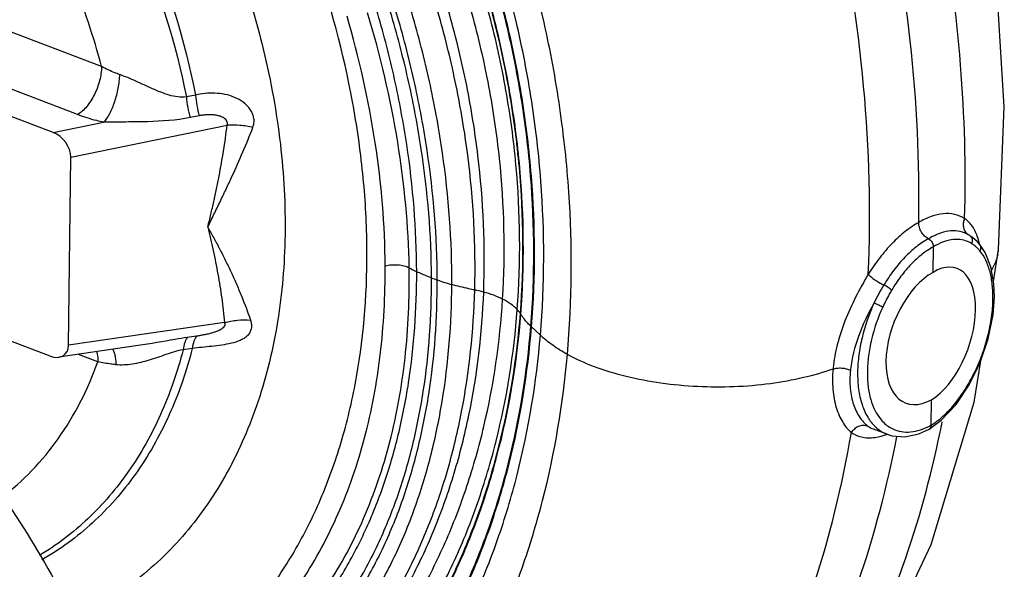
# Model space of a CAD drawing. Header units: inches. Extents: x 0 to 34, y 0 to 22.
# Tile 110 of 175: x 23.525 to 25.101, y 14.755 to 15.634. Entities that reach past the tile are written whole.
import ezdxf

# ---------------------------------------------------------------- set-up
doc = ezdxf.new("R2010")
doc.units = ezdxf.units.IN
doc.header["$LTSCALE"] = 1.87
doc.header["$MEASUREMENT"] = 0
doc.layers.get('0').update_dxf_attribs({"linetype": 'CONTINUOUS'})

msp = doc.modelspace()

# ---------------------------------------------------------------- linework, layer by layer
at = {"color": 7, "linetype": 'Continuous'}
for p, q in [((23.656345, 15.559182), (23.475207, 15.628276)), ((23.618123, 15.482262), (23.474061, 15.537213)), ((23.806754, 15.513483), (23.792113, 15.510624)), ((23.578792, 15.453645), (23.504645, 15.481928)), ((23.812631, 15.480394), (23.79801, 15.477492)), ((23.578792, 15.453645), (23.659543, 15.470053)), ((23.607302, 15.414391), (23.857315, 15.465194)), ((23.603517, 15.113417), (23.607302, 15.414391)), ((25.040802, 15.291707), (25.040797, 15.29171)), ((25.042311, 15.290959), (25.040805, 15.291705)), ((25.046312, 15.288697), (25.042311, 15.290959)), ((25.046319, 15.288692), (25.046312, 15.288697)), ((25.050052, 15.286172), (25.046319, 15.288692)), ((25.058333, 15.278899), (25.050052, 15.286172)), ((24.987168, 15.229996), (24.987682, 15.270822)), ((25.054236, 15.272424), (25.049377, 15.275879)), ((25.062027, 15.274745), (25.058333, 15.278899)), ((25.070706, 15.261741), (25.062029, 15.274743)), ((25.083843, 15.215629), (25.09193, 15.266465)), ((25.09193, 15.266465), (25.091929, 15.266457)), ((25.083237, 15.161882), (25.085345, 15.190654)), ((23.853349, 15.149857), (23.603517, 15.113417)), ((24.35874, 15.129391), (24.343495, 15.143823)), ((23.574296, 15.096184), (23.500149, 15.124467)), ((23.715032, 15.11283), (23.588009, 15.094303)), ((23.714977, 15.112822), (23.714922, 15.112814)), ((23.808198, 15.127926), (23.793586, 15.125773)), ((23.650406, 15.087013), (23.619321, 15.09887)), ((23.801659, 15.10845), (23.787028, 15.106322)), ((24.984094, 14.985596), (24.984606, 15.026276)), ((24.891535, 14.979504), (24.891766, 14.979415)), ((24.913765, 14.971023), (24.891835, 14.979388)), ((24.913551, 14.971106), (24.921251, 14.968695)), ((24.981027, 14.979291), (24.980828, 14.979176))]:
    msp.add_line(p, q, dxfattribs=at)
for points in [[(25.091929, 15.266457), (25.101251, 15.494865), (25.086515, 15.730727), (25.049101, 15.96236)], [(25.085345, 15.190645), (25.084557, 15.211597), (25.079738, 15.238829), (25.070706, 15.261741)], [(24.981027, 14.979291), (25.000233, 14.993542), (25.024086, 15.018882), (25.045229, 15.050219), (25.062662, 15.085784), (25.075547, 15.12367), (25.083237, 15.161882)], [(24.614665, 14.270023), (24.635401, 14.286965), (24.771712, 14.424508), (24.889574, 14.59472), (24.984389, 14.794762), (25.053109, 15.022416), (25.063652, 15.088696)], [(24.921251, 14.968695), (24.942059, 14.966998), (24.964207, 14.971695), (24.980832, 14.979178)]]:
    msp.add_lwpolyline(points, dxfattribs=at)
for centre, radius, start, end in [((25.052631, 15.304207), 0.016676, 226.528106, 237.53373), ((25.025229, 15.236932), 0.045825, 58.200614, 68.077448), ((25.020948, 15.231274), 0.052928, 46.454915, 51.028915), ((25.021986, 15.273146), 0.070262, 348.187517, 354.537111), ((24.27967, 15.484972), 0.280393, 242.160186, 244.910133), ((24.315139, 15.569322), 0.37194, 249.434808, 250.92979), ((24.328551, 15.609345), 0.414149, 250.985302, 254.372189), ((25.216243, 15.022966), 0.360089, 148.730741, 153.991947), ((24.21334, 14.99491), 0.210811, 74.965491, 78.972412), ((24.875922, 15.190144), 0.207177, 359.279722, 0.135116), ((24.292634, 15.141605), 0.040923, 31.817563, 33.428729), ((25.041149, 15.056225), 0.21491, 174.430791, 174.888554), ((25.029617, 15.056136), 0.175595, 173.824462, 174.323253), ((23.26089, 15.335543), 1.774805, 348.254914, 348.810651), ((24.905559, 15.015483), 0.038615, 234.066418, 248.703391), ((24.932458, 15.079453), 0.107123, 295.784793, 298.818003)]:
    msp.add_arc(centre, radius, start, end, dxfattribs=at)
for centre, major_axis, ratio, start_param, end_param in [((23.577918, 15.425096), (0.022987, -0.026082), 0.70192119, 0.66024849, 2.21359257), ((24.985859, 15.128119), (0.039242, 0.108363), 0.52762402, -2.55815387, 0.58262067), ((24.985917, 15.128153), (0.043001, 0.106927), 0.56402156, 0.60251737, 3.74329192), ((23.574145, 15.125125), (0.023069, -0.026796), 0.67860831, 5.38506347, 6.93840754)]:
    msp.add_ellipse(centre, major_axis=major_axis, ratio=ratio, start_param=start_param, end_param=end_param, dxfattribs=at)
for points, knots in [([(23.792463, 14.58967), (23.815822, 14.6068), (23.860464, 14.644959), (23.919243, 14.711869), (23.969708, 14.78809), (24.011306, 14.872771), (24.043668, 14.965017), (24.074626, 15.099154), (24.08479, 15.242261), (24.075986, 15.389358), (24.053706, 15.543625), (24.012113, 15.6979), (23.953249, 15.848588), (23.882493, 15.997228), (23.774886, 16.172522), (23.644426, 16.329698), (23.528986, 16.44042), (23.410687, 16.537293), (23.284512, 16.617219), (23.153286, 16.67625), (23.056151, 16.708675), (22.959721, 16.729608), (22.864977, 16.738807), (22.772908, 16.736128), (22.684492, 16.72156), (22.60069, 16.695223), (22.522433, 16.657365), (22.450609, 16.60842), (22.407881, 16.569076), (22.387915, 16.54793)], [0, 0, 0, 0, 0.02582607, 0.05214275, 0.07916368, 0.10708759, 0.136049, 0.16612693, 0.22962596, 0.26303633, 0.29741002, 0.36845217, 0.40484521, 0.44155778, 0.51511192, 0.58759072, 0.62298805, 0.65758944, 0.72382307, 0.75533928, 0.78571105, 0.81495354, 0.84313373, 0.87037232, 0.89684459, 0.92277442, 0.94842265, 0.97407068, 1, 1, 1, 1]), ([(23.16851, 16.519478), (23.256837, 16.482624), (23.361813, 16.418341), (23.474405, 16.32416), (23.549948, 16.252982), (23.637934, 16.154376), (23.730886, 16.02399), (23.809763, 15.883774), (23.872719, 15.737005), (23.91828, 15.587102), (23.945368, 15.437544), (23.953318, 15.291794), (23.941874, 15.153205), (23.911205, 15.025011), (23.869475, 14.928053), (23.827132, 14.859281), (23.791594, 14.81276), (23.752094, 14.770955), (23.708863, 14.734121), (23.66217, 14.702498), (23.628963, 14.685034), (23.611951, 14.677256)], [0, 0, 0, 0, 0.12632771, 0.15978124, 0.19381369, 0.26323091, 0.33383258, 0.4047708, 0.47517767, 0.54421676, 0.61113501, 0.675317, 0.73634248, 0.79404625, 0.84857538, 0.8748232, 0.90049504, 0.92570821, 0.95059706, 0.9753094, 1, 1, 1, 1]), ([(24.964254, 15.309704), (24.966021, 15.406721), (24.956423, 15.605741), (24.913031, 15.853544), (24.858301, 16.053254), (24.788937, 16.255256), (24.7219, 16.402535), (24.670718, 16.497792)], [0, 0, 0, 0, 0.2354524, 0.48198465, 0.60880855, 0.73760497, 1, 1, 1, 1]), ([(24.883548, 15.226995), (24.887931, 15.327002), (24.882455, 15.532684), (24.832608, 15.843459), (24.738233, 16.156126), (24.646078, 16.357617), (24.592502, 16.455853)], [0, 0, 0, 0, 0.23511872, 0.48156098, 0.7371808, 1, 1, 1, 1]), ([(23.22481, 16.353356), (23.297221, 16.311824), (23.399712, 16.233652), (23.518354, 16.10874), (23.600131, 16.002534), (23.671396, 15.887664), (23.749736, 15.727646), (23.790031, 15.59968), (23.806754, 15.513483)], [0, 0, 0, 0, 0.23842804, 0.36379802, 0.49161194, 0.62054406, 0.74921058, 1, 1, 1, 1]), ([(23.215952, 16.341694), (23.287579, 16.300534), (23.388963, 16.223136), (23.506356, 16.099521), (23.587287, 15.994446), (23.657842, 15.880813), (23.73546, 15.722507), (23.775453, 15.595911), (23.792113, 15.510624)], [0, 0, 0, 0, 0.23844484, 0.36380453, 0.49160288, 0.62052032, 0.74917938, 1, 1, 1, 1]), ([(25.037724, 15.316182), (25.040098, 15.398174), (25.035398, 15.566251), (25.001057, 15.820995), (24.937818, 16.079797), (24.876666, 16.24974), (24.841229, 16.333958)], [0, 0, 0, 0, 0.23573463, 0.48210198, 0.73741311, 1, 1, 1, 1]), ([(24.401966, 15.098701), (24.409663, 15.184951), (24.410427, 15.317422), (24.391408, 15.494541), (24.357422, 15.678451), (24.286461, 15.909251), (24.201369, 16.084859), (24.151514, 16.170185)], [0, 0, 0, 0, 0.23260832, 0.35395403, 0.47823564, 0.7345334, 1, 1, 1, 1]), ([(24.35874, 15.129391), (24.365668, 15.211231), (24.365696, 15.336804), (24.346363, 15.504407), (24.312602, 15.67789), (24.242958, 15.895078), (24.159987, 16.059637), (24.111513, 16.139366)], [0, 0, 0, 0, 0.23332691, 0.35475973, 0.47899052, 0.73492256, 1, 1, 1, 1]), ([(24.343495, 15.143823), (24.349979, 15.223824), (24.349465, 15.346507), (24.329579, 15.510061), (24.2954, 15.67906), (24.225494, 15.890306), (24.142615, 16.049855), (24.094287, 16.126996)], [0, 0, 0, 0, 0.23363638, 0.35509006, 0.47927805, 0.73502609, 1, 1, 1, 1]), ([(24.344595, 15.142782), (24.351117, 15.222915), (24.35065, 15.345805), (24.330811, 15.509652), (24.296667, 15.678974), (24.22678, 15.89065), (24.143886, 16.050559), (24.095542, 16.127886)], [0, 0, 0, 0, 0.23361269, 0.35506377, 0.47925378, 0.73501442, 1, 1, 1, 1]), ([(24.321772, 15.170459), (24.327641, 15.247391), (24.326273, 15.365276), (24.305164, 15.522017), (24.278806, 15.641914), (24.241805, 15.761596), (24.193959, 15.880053), (24.135211, 15.996256), (24.089147, 16.070828), (24.064343, 16.107382)], [0, 0, 0, 0, 0.23393241, 0.3552467, 0.47918416, 0.60566127, 0.73463107, 0.86606357, 1, 1, 1, 1]), ([(24.326787, 15.164149), (24.332802, 15.241769), (24.331645, 15.360729), (24.310858, 15.519006), (24.284765, 15.640177), (24.248045, 15.761235), (24.184144, 15.922477), (24.1205, 16.038127), (24.071638, 16.111599)], [0, 0, 0, 0, 0.23390638, 0.3552763, 0.47929486, 0.60585841, 0.73489629, 1, 1, 1, 1]), ([(24.327407, 15.16318), (24.333434, 15.240902), (24.332298, 15.36002), (24.311557, 15.518523), (24.285509, 15.639884), (24.248845, 15.761145), (24.185041, 15.922672), (24.121489, 16.038561), (24.072691, 16.112206)], [0, 0, 0, 0, 0.23389955, 0.35527745, 0.47930745, 0.60588173, 0.73492471, 1, 1, 1, 1]), ([(24.298241, 15.187247), (24.302954, 15.262029), (24.300146, 15.376447), (24.277823, 15.528324), (24.241681, 15.684362), (24.170341, 15.87828), (24.087528, 16.023214), (24.039618, 16.092802)], [0, 0, 0, 0, 0.23458823, 0.35614667, 0.48025356, 0.7354955, 1, 1, 1, 1]), ([(24.268025, 15.198505), (24.270892, 15.271325), (24.265847, 15.3825), (24.242049, 15.529928), (24.20556, 15.681268), (24.136482, 15.868985), (24.058267, 16.01016), (24.013354, 16.078149)], [0, 0, 0, 0, 0.23516951, 0.35712841, 0.48160576, 0.73705331, 1, 1, 1, 1]), ([(23.656345, 15.559182), (23.643993, 15.606435), (23.612457, 15.700192), (23.547369, 15.833953), (23.465923, 15.958634), (23.401565, 16.034051), (23.367286, 16.069082)], [0, 0, 0, 0, 0.24743767, 0.49941708, 0.7516937, 1, 1, 1, 1]), ([(24.216984, 15.210506), (24.21739, 15.280756), (24.209366, 15.38777), (24.183706, 15.52967), (24.146877, 15.675641), (24.081042, 15.856771), (24.009514, 15.994639), (23.968996, 16.061596)], [0, 0, 0, 0, 0.23499807, 0.35725165, 0.48214655, 0.73820514, 1, 1, 1, 1]), ([(24.253664, 15.201828), (24.255676, 15.273853), (24.249598, 15.383719), (24.225154, 15.529395), (24.188557, 15.678993), (24.120632, 15.864512), (24.044727, 16.004598), (24.001319, 16.072234)], [0, 0, 0, 0, 0.23524098, 0.35734404, 0.48198762, 0.73761351, 1, 1, 1, 1]), ([(24.160772, 15.231036), (24.160633, 15.298998), (24.152089, 15.402448), (24.126444, 15.539547), (24.090187, 15.680491), (24.026279, 15.855259), (23.957654, 15.988537), (23.918961, 16.053354)], [0, 0, 0, 0, 0.23526369, 0.35763435, 0.48262032, 0.73868334, 1, 1, 1, 1]), ([(24.184487, 15.221084), (24.184245, 15.290027), (24.175441, 15.394993), (24.149302, 15.534142), (24.112396, 15.677362), (24.047427, 15.855095), (23.977747, 15.990718), (23.938464, 16.056726)], [0, 0, 0, 0, 0.2348636, 0.3571455, 0.48211188, 0.7383278, 1, 1, 1, 1]), ([(24.193617, 15.217794), (24.193471, 15.287061), (24.184781, 15.392529), (24.158708, 15.53236), (24.121804, 15.676285), (24.056685, 15.854906), (23.986697, 15.99118), (23.947207, 16.05749)], [0, 0, 0, 0, 0.23486949, 0.35714658, 0.48210438, 0.73830504, 1, 1, 1, 1]), ([(24.110296, 15.239855), (24.109958, 15.305845), (24.098494, 15.441136), (24.068712, 15.573472), (24.049328, 15.639936)], [0, 0, 0, 0, 0.4880146, 1, 1, 1, 1]), ([(24.148726, 15.237033), (24.147692, 15.304311), (24.134429, 15.442411), (24.102668, 15.577311), (24.08221, 15.645177)], [0, 0, 0, 0, 0.48698413, 1, 1, 1, 1]), ([(23.656345, 15.559182), (23.656251, 15.551666), (23.653919, 15.536203), (23.645833, 15.51449), (23.635656, 15.498258), (23.625942, 15.487958), (23.620752, 15.483913), (23.618123, 15.482262)], [0, 0, 0, 0, 0.25405108, 0.52272033, 0.77893104, 0.89505551, 1, 1, 1, 1]), ([(23.685122, 15.546469), (23.682577, 15.547357), (23.672739, 15.551007), (23.663186, 15.555438), (23.656345, 15.559182)], [0, 0, 0, 0, 0.25683737, 1, 1, 1, 1]), ([(23.685122, 15.546469), (23.684837, 15.539134), (23.683035, 15.524308), (23.67845, 15.506377), (23.673392, 15.492856), (23.669203, 15.483919), (23.664681, 15.476309), (23.661289, 15.471918), (23.659543, 15.470053)], [0, 0, 0, 0, 0.2689936, 0.54517375, 0.6761329, 0.79758089, 0.90638844, 1, 1, 1, 1]), ([(23.792113, 15.510624), (23.787555, 15.509964), (23.778135, 15.510106), (23.764415, 15.513273), (23.751002, 15.518072), (23.733318, 15.525585), (23.715893, 15.533782), (23.698366, 15.541466), (23.689541, 15.544926), (23.685122, 15.546469)], [0, 0, 0, 0, 0.12131135, 0.24458696, 0.36963516, 0.49603797, 0.75051208, 0.87672794, 1, 1, 1, 1]), ([(23.792113, 15.510624), (23.792606, 15.505056), (23.794118, 15.493915), (23.796546, 15.482937), (23.79801, 15.477492)], [0, 0, 0, 0, 0.49783295, 1, 1, 1, 1]), ([(23.898687, 15.461919), (23.899547, 15.464143), (23.900702, 15.468918), (23.900466, 15.476398), (23.898286, 15.483799), (23.893151, 15.493036), (23.883515, 15.502582), (23.86937, 15.510407), (23.853919, 15.515068), (23.837994, 15.516981), (23.822147, 15.5165), (23.811788, 15.514725), (23.806754, 15.513483)], [0, 0, 0, 0, 0.05697105, 0.11578166, 0.17678984, 0.23950772, 0.36664944, 0.4945205, 0.62241477, 0.74985969, 0.87612167, 1, 1, 1, 1]), ([(23.806754, 15.513483), (23.807244, 15.507924), (23.808751, 15.496797), (23.811172, 15.485833), (23.812631, 15.480394)], [0, 0, 0, 0, 0.49772086, 1, 1, 1, 1]), ([(23.659543, 15.470053), (23.655893, 15.470853), (23.64188, 15.474174), (23.628087, 15.478461), (23.618123, 15.482262)], [0, 0, 0, 0, 0.25946214, 1, 1, 1, 1]), ([(23.79801, 15.477492), (23.775658, 15.47305), (23.741055, 15.470903), (23.694839, 15.470462), (23.671359, 15.470331), (23.659543, 15.470053)], [0, 0, 0, 0, 0.49262149, 0.74451009, 1, 1, 1, 1]), ([(23.857315, 15.465194), (23.857685, 15.466233), (23.858053, 15.468472), (23.857128, 15.471733), (23.855157, 15.474463), (23.851693, 15.477376), (23.846478, 15.479812), (23.839807, 15.481419), (23.832972, 15.482113), (23.826123, 15.482113), (23.819327, 15.481549), (23.814847, 15.480834), (23.812631, 15.480394)], [0, 0, 0, 0, 0.06098857, 0.12139449, 0.18257843, 0.24463923, 0.37010852, 0.4965663, 0.62309352, 0.74928992, 0.87498421, 1, 1, 1, 1]), ([(23.826454, 15.302485), (23.828077, 15.309265), (23.83137, 15.3228), (23.836064, 15.343136), (23.840462, 15.363486), (23.845915, 15.390577), (23.85191, 15.424424), (23.855712, 15.451615), (23.857315, 15.465194)], [0, 0, 0, 0, 0.12620497, 0.25218513, 0.37782402, 0.503103, 0.75245603, 1, 1, 1, 1]), ([(23.826456, 15.302483), (23.829684, 15.309297), (23.836288, 15.322798), (23.846113, 15.342988), (23.855715, 15.363078), (23.86811, 15.389563), (23.882805, 15.422332), (23.89364, 15.448762), (23.898687, 15.461919)], [0, 0, 0, 0, 0.12919202, 0.25751286, 0.38472274, 0.51071638, 0.75855304, 1, 1, 1, 1]), ([(23.898687, 15.461919), (23.891846, 15.463502), (23.878079, 15.465595), (23.864145, 15.465722), (23.857315, 15.465194)], [0, 0, 0, 0, 0.50619184, 1, 1, 1, 1]), ([(25.037724, 15.316182), (25.032794, 15.319195), (25.021607, 15.323688), (25.002942, 15.324581), (24.98325, 15.319849), (24.970597, 15.313552), (24.964254, 15.309704)], [0, 0, 0, 0, 0.22378561, 0.45674554, 0.71264803, 1, 1, 1, 1]), ([(23.826454, 15.302485), (23.827863, 15.296233), (23.83091, 15.283772), (23.835085, 15.264968), (23.838997, 15.246066), (23.843803, 15.220681), (23.848986, 15.188649), (23.85209, 15.162834), (23.853349, 15.149857)], [0, 0, 0, 0, 0.12396057, 0.24810599, 0.37253946, 0.4972829, 0.74781538, 1, 1, 1, 1]), ([(23.826456, 15.302483), (23.829469, 15.29668), (23.835946, 15.285212), (23.845261, 15.267647), (23.854392, 15.249692), (23.863255, 15.231321), (23.871801, 15.212532), (23.88275, 15.186779), (23.890217, 15.167026), (23.89481, 15.15365)], [0, 0, 0, 0, 0.11962609, 0.24087061, 0.36371305, 0.48809786, 0.61397126, 0.74128276, 1, 1, 1, 1]), ([(24.964254, 15.309704), (24.956707, 15.305538), (24.941696, 15.295346), (24.920833, 15.276274), (24.901078, 15.253254), (24.889214, 15.236071), (24.883548, 15.226995)], [0, 0, 0, 0, 0.22165468, 0.46412837, 0.72489956, 1, 1, 1, 1]), ([(24.979846, 15.283723), (24.977581, 15.284847), (24.973298, 15.288052), (24.968302, 15.294386), (24.965022, 15.301804), (24.964208, 15.307137), (24.964254, 15.309704)], [0, 0, 0, 0, 0.23957263, 0.49761246, 0.75684252, 1, 1, 1, 1]), ([(25.037724, 15.316182), (25.036789, 15.314099), (25.03548, 15.309738), (25.035387, 15.303059), (25.037219, 15.296902), (25.039696, 15.293491), (25.041158, 15.292105)], [0, 0, 0, 0, 0.26537636, 0.52176252, 0.76586911, 1, 1, 1, 1]), ([(25.058845, 15.285345), (25.056828, 15.291583), (25.052819, 15.300525), (25.044861, 15.310434), (25.040201, 15.314433), (25.037724, 15.316182)], [0, 0, 0, 0, 0.5181211, 0.76039681, 1, 1, 1, 1]), ([(25.040795, 15.29171), (25.036482, 15.293767), (25.026948, 15.29663), (25.011516, 15.296505), (24.995402, 15.292159), (24.985039, 15.286893), (24.979848, 15.283722)], [0, 0, 0, 0, 0.22406494, 0.45842726, 0.71475001, 1, 1, 1, 1]), ([(25.049377, 15.275879), (25.049881, 15.277052), (25.050531, 15.279509), (25.050346, 15.28322), (25.048941, 15.286493), (25.047257, 15.288105), (25.046318, 15.288691)], [0, 0, 0, 0, 0.26829825, 0.5252753, 0.76744223, 1, 1, 1, 1]), ([(24.979846, 15.283723), (24.973128, 15.280038), (24.959774, 15.270979), (24.941262, 15.253972), (24.923806, 15.233395), (24.913402, 15.218007), (24.908461, 15.209874)], [0, 0, 0, 0, 0.22155474, 0.46403574, 0.72486092, 1, 1, 1, 1]), ([(24.987682, 15.270822), (24.981384, 15.267377), (24.968864, 15.25891), (24.951522, 15.242978), (24.935201, 15.223675), (24.925512, 15.20922), (24.920927, 15.201575)], [0, 0, 0, 0, 0.221553, 0.46402183, 0.72484752, 1, 1, 1, 1]), ([(24.979853, 15.283724), (24.980982, 15.283164), (24.983685, 15.281177), (24.98671, 15.276767), (24.987731, 15.272791), (24.987741, 15.270851)], [0, 0, 0, 0, 0.24067552, 0.62956618, 1, 1, 1, 1]), ([(25.042338, 15.279444), (25.038363, 15.28104), (25.029692, 15.283129), (25.01588, 15.282536), (25.001538, 15.278398), (24.992305, 15.273653), (24.987682, 15.270823)], [0, 0, 0, 0, 0.2242967, 0.45959386, 0.71618074, 1, 1, 1, 1]), ([(25.061417, 15.27574), (25.061236, 15.276569), (25.060494, 15.279801), (25.059603, 15.282998), (25.058845, 15.285345)], [0, 0, 0, 0, 0.25610912, 1, 1, 1, 1]), ([(25.062331, 15.264341), (25.062814, 15.265203), (25.063555, 15.267012), (25.063926, 15.269841), (25.06345, 15.272529), (25.062573, 15.274083), (25.062027, 15.274741)], [0, 0, 0, 0, 0.26928261, 0.52561413, 0.76703207, 1, 1, 1, 1]), ([(25.062331, 15.264341), (25.061941, 15.264813), (25.060383, 15.266652), (25.058715, 15.2684), (25.057412, 15.269638)], [0, 0, 0, 0, 0.25405916, 1, 1, 1, 1]), ([(25.083099, 15.190632), (25.083081, 15.198134), (25.082262, 15.212515), (25.077407, 15.237945), (25.069685, 15.255408), (25.062331, 15.264341)], [0, 0, 0, 0, 0.28950424, 0.55347452, 1, 1, 1, 1]), ([(25.09076, 15.258763), (25.089863, 15.254467), (25.087218, 15.245861), (25.083152, 15.23784), (25.080795, 15.233934)], [0, 0, 0, 0, 0.49030929, 1, 1, 1, 1]), ([(23.976965, 14.736841), (23.999434, 14.770774), (24.039215, 14.844645), (24.081017, 14.966607), (24.105712, 15.099899), (24.110538, 15.192463), (24.110296, 15.239855)], [0, 0, 0, 0, 0.23146122, 0.47440823, 0.73046508, 1, 1, 1, 1]), ([(24.148726, 15.237033), (24.146154, 15.238361), (24.140226, 15.240407), (24.130604, 15.241861), (24.120386, 15.241783), (24.11357, 15.240695), (24.110296, 15.239855)], [0, 0, 0, 0, 0.22142126, 0.47480012, 0.74147716, 1, 1, 1, 1]), ([(23.951487, 14.630185), (23.968753, 14.647823), (24.001433, 14.685644), (24.043907, 14.748419), (24.080045, 14.817183), (24.109643, 14.891438), (24.132653, 14.970626), (24.154858, 15.083707), (24.160894, 15.171672), (24.160772, 15.231036)], [0, 0, 0, 0, 0.11356408, 0.22931513, 0.34801619, 0.4702756, 0.59649244, 0.72686457, 1, 1, 1, 1]), ([(24.017233, 14.728247), (24.039864, 14.762486), (24.079887, 14.837048), (24.121542, 14.960324), (24.145501, 15.09527), (24.149464, 15.188999), (24.148726, 15.237033)], [0, 0, 0, 0, 0.23103456, 0.47352969, 0.72957981, 1, 1, 1, 1]), ([(24.184487, 15.221084), (24.18243, 15.221856), (24.174431, 15.224943), (24.166547, 15.228331), (24.160772, 15.231036)], [0, 0, 0, 0, 0.25623546, 1, 1, 1, 1]), ([(24.883548, 15.226995), (24.876392, 15.215), (24.862815, 15.190628), (24.845732, 15.153015), (24.833217, 15.115135), (24.828469, 15.08955), (24.827253, 15.077082)], [0, 0, 0, 0, 0.25974587, 0.51834276, 0.76703756, 1, 1, 1, 1]), ([(24.883548, 15.226995), (24.884883, 15.225441), (24.888336, 15.222282), (24.894328, 15.217806), (24.901183, 15.21351), (24.906043, 15.21097), (24.908461, 15.209874)], [0, 0, 0, 0, 0.20226629, 0.4595649, 0.7379702, 1, 1, 1, 1]), ([(23.969963, 14.608792), (23.987751, 14.626708), (24.021397, 14.66515), (24.065085, 14.729062), (24.102182, 14.799103), (24.132507, 14.874763), (24.156028, 14.955477), (24.178655, 15.070799), (24.184699, 15.160528), (24.184487, 15.221084)], [0, 0, 0, 0, 0.11384949, 0.22969885, 0.34837659, 0.47054591, 0.59664959, 0.72692132, 1, 1, 1, 1]), ([(23.97558, 14.600384), (23.993613, 14.618415), (24.02773, 14.657121), (24.072049, 14.72152), (24.109699, 14.792126), (24.140504, 14.868418), (24.164428, 14.949825), (24.187497, 15.066154), (24.193745, 15.15669), (24.193617, 15.217794)], [0, 0, 0, 0, 0.11392924, 0.2298232, 0.3485192, 0.47068648, 0.59677195, 0.72701264, 1, 1, 1, 1]), ([(23.986595, 14.579004), (24.005337, 14.597359), (24.040841, 14.636801), (24.087115, 14.702543), (24.126591, 14.774706), (24.159077, 14.852743), (24.184519, 14.936061), (24.209377, 15.055119), (24.216622, 15.147886), (24.216984, 15.210506)], [0, 0, 0, 0, 0.11414003, 0.23022367, 0.34906523, 0.47131138, 0.59739099, 0.72752923, 1, 1, 1, 1]), ([(24.253664, 15.201828), (24.250522, 15.202445), (24.238214, 15.204978), (24.226001, 15.207981), (24.216984, 15.210506)], [0, 0, 0, 0, 0.2548476, 1, 1, 1, 1]), ([(24.920927, 15.201575), (24.920248, 15.202343), (24.91851, 15.203894), (24.915508, 15.206077), (24.912085, 15.208144), (24.909664, 15.209356), (24.908461, 15.209874)], [0, 0, 0, 0, 0.20423257, 0.46158698, 0.73911628, 1, 1, 1, 1]), ([(23.995573, 14.54705), (24.015608, 14.565968), (24.053719, 14.606674), (24.103885, 14.674642), (24.147233, 14.749384), (24.183495, 14.830308), (24.212527, 14.916777), (24.241839, 15.040223), (24.251845, 15.136688), (24.253664, 15.201828)], [0, 0, 0, 0, 0.11455559, 0.23115905, 0.35048211, 0.47304937, 0.59919711, 0.72908843, 1, 1, 1, 1]), ([(23.99671, 14.53492), (24.017295, 14.554058), (24.056535, 14.595246), (24.108446, 14.664049), (24.153589, 14.739756), (24.19165, 14.821762), (24.222437, 14.909417), (24.253974, 15.034497), (24.265421, 15.132384), (24.268025, 15.198505)], [0, 0, 0, 0, 0.11474549, 0.23160507, 0.35117134, 0.47390325, 0.60008858, 0.72985895, 1, 1, 1, 1]), ([(24.298241, 15.187247), (24.293631, 15.189572), (24.283712, 15.193814), (24.273431, 15.19705), (24.268025, 15.198505)], [0, 0, 0, 0, 0.47973969, 1, 1, 1, 1]), ([(24.920927, 15.201575), (24.919616, 15.199389), (24.914454, 15.190484), (24.909803, 15.181285), (24.90658, 15.174244)], [0, 0, 0, 0, 0.24764015, 1, 1, 1, 1]), ([(23.99711, 14.50358), (24.018986, 14.523129), (24.060863, 14.565264), (24.116795, 14.635802), (24.166022, 14.713603), (24.208138, 14.798034), (24.242845, 14.888419), (24.279321, 15.017422), (24.293924, 15.118739), (24.298241, 15.187247)], [0, 0, 0, 0, 0.1149783, 0.23220407, 0.3521372, 0.4751272, 0.60138263, 0.73098458, 1, 1, 1, 1]), ([(24.321772, 15.170459), (24.318688, 15.173757), (24.311221, 15.180021), (24.302845, 15.184925), (24.298241, 15.187247)], [0, 0, 0, 0, 0.46681792, 1, 1, 1, 1]), ([(24.892619, 15.180864), (24.883133, 15.163739), (24.866706, 15.129764), (24.856982, 15.092962), (24.855041, 15.075026)], [0, 0, 0, 0, 0.52041732, 1, 1, 1, 1]), ([(24.892619, 15.180864), (24.884501, 15.163082), (24.874918, 15.135459), (24.867959, 15.098083), (24.866562, 15.079657), (24.866449, 15.070674)], [0, 0, 0, 0, 0.51475062, 0.76344618, 1, 1, 1, 1]), ([(24.90658, 15.174244), (24.905689, 15.174765), (24.903593, 15.175875), (24.898965, 15.178142), (24.895199, 15.179821), (24.892619, 15.180864)], [0, 0, 0, 0, 0.20038867, 0.45999427, 1, 1, 1, 1]), ([(24.984094, 14.985596), (24.990861, 14.989719), (25.004249, 15.000028), (25.022403, 15.019346), (25.039187, 15.042736), (25.053975, 15.06932), (25.066219, 15.098109), (25.075459, 15.128024), (25.081353, 15.157938), (25.082961, 15.177853), (25.083083, 15.187539)], [0, 0, 0, 0, 0.10213887, 0.21634019, 0.34067185, 0.47227883, 0.60770049, 0.74322269, 0.87513103, 1, 1, 1, 1]), ([(24.001129, 14.468259), (24.023954, 14.488132), (24.067726, 14.531049), (24.12642, 14.603091), (24.178349, 14.682752), (24.223075, 14.769382), (24.260256, 14.86229), (24.299838, 14.995127), (24.316372, 15.099679), (24.321772, 15.170459)], [0, 0, 0, 0, 0.11478439, 0.23190306, 0.35179582, 0.47479402, 0.60109303, 0.73076547, 1, 1, 1, 1]), ([(24.003411, 14.456554), (24.026418, 14.476513), (24.070536, 14.519646), (24.129678, 14.592118), (24.181998, 14.672311), (24.227066, 14.759574), (24.26455, 14.853216), (24.304506, 14.987219), (24.321251, 15.092709), (24.326787, 15.164149)], [0, 0, 0, 0, 0.11461775, 0.23158128, 0.35135504, 0.4742896, 0.60059407, 0.7303497, 1, 1, 1, 1]), ([(24.003808, 14.45482), (24.026834, 14.474792), (24.070989, 14.517956), (24.130173, 14.590489), (24.182525, 14.670757), (24.227618, 14.75811), (24.265123, 14.851856), (24.305104, 14.986025), (24.32186, 15.091647), (24.327407, 15.16318)], [0, 0, 0, 0, 0.11458793, 0.23152305, 0.35127468, 0.4741972, 0.60050242, 0.73027322, 1, 1, 1, 1]), ([(24.326787, 15.164149), (24.326429, 15.164691), (24.324896, 15.1669), (24.323165, 15.168969), (24.321772, 15.170459)], [0, 0, 0, 0, 0.2414618, 1, 1, 1, 1]), ([(24.343495, 15.143823), (24.341883, 15.14535), (24.335941, 15.151289), (24.330666, 15.157927), (24.327407, 15.16318)], [0, 0, 0, 0, 0.26425679, 1, 1, 1, 1]), ([(24.90658, 15.174244), (24.898977, 15.157629), (24.89, 15.131814), (24.883483, 15.096879), (24.882174, 15.079655), (24.882069, 15.071259)], [0, 0, 0, 0, 0.51475615, 0.76344497, 1, 1, 1, 1]), ([(23.89481, 15.15365), (23.89559, 15.151402), (23.896621, 15.146815), (23.896281, 15.139907), (23.893941, 15.133604), (23.889845, 15.128346), (23.884502, 15.124172), (23.87603, 15.119778), (23.863962, 15.116192), (23.848659, 15.113518), (23.832868, 15.111626), (23.817154, 15.110037), (23.806761, 15.108987), (23.801659, 15.10845)], [0, 0, 0, 0, 0.060196, 0.11750229, 0.17261472, 0.22749996, 0.28392681, 0.34285654, 0.46800573, 0.60039438, 0.73574469, 0.87022512, 1, 1, 1, 1]), ([(23.853349, 15.149857), (23.853694, 15.148933), (23.854005, 15.146865), (23.852961, 15.143868), (23.850922, 15.141324), (23.847368, 15.138467), (23.842114, 15.13583), (23.835431, 15.133514), (23.828583, 15.131704), (23.82173, 15.130222), (23.814939, 15.128971), (23.810432, 15.128255), (23.808198, 15.127926)], [0, 0, 0, 0, 0.05424768, 0.11023479, 0.16948546, 0.23149762, 0.35977178, 0.49018861, 0.62029361, 0.74901373, 0.87578771, 1, 1, 1, 1]), ([(23.853349, 15.149857), (23.86008, 15.151684), (23.873875, 15.154096), (23.88788, 15.154231), (23.89481, 15.15365)], [0, 0, 0, 0, 0.50069985, 1, 1, 1, 1]), ([(24.011956, 14.419041), (24.035504, 14.439287), (24.080651, 14.48313), (24.141118, 14.556984), (24.194593, 14.638881), (24.240677, 14.728163), (24.279063, 14.824135), (24.320148, 14.961837), (24.337535, 15.070294), (24.343495, 15.143823)], [0, 0, 0, 0, 0.11406966, 0.23053477, 0.34993337, 0.47267297, 0.59900276, 0.72902867, 1, 1, 1, 1]), ([(24.012425, 14.417045), (24.036007, 14.437308), (24.081223, 14.481192), (24.141785, 14.555124), (24.195347, 14.637116), (24.241514, 14.72651), (24.279976, 14.822612), (24.321156, 14.960515), (24.338601, 15.069137), (24.344595, 15.142782)], [0, 0, 0, 0, 0.11404616, 0.23049179, 0.34987682, 0.4726102, 0.59894206, 0.7289789, 1, 1, 1, 1]), ([(24.019458, 14.391439), (24.043463, 14.411916), (24.089497, 14.456319), (24.15116, 14.531248), (24.205725, 14.614464), (24.252809, 14.705299), (24.292106, 14.803057), (24.334329, 14.943552), (24.352381, 15.054274), (24.35874, 15.129391)], [0, 0, 0, 0, 0.11372688, 0.22989994, 0.34909046, 0.47173082, 0.59808715, 0.72827552, 1, 1, 1, 1]), ([(24.401966, 15.098701), (24.39387, 15.103143), (24.378775, 15.112468), (24.364892, 15.123567), (24.35874, 15.129391)], [0, 0, 0, 0, 0.52154241, 1, 1, 1, 1]), ([(23.793586, 15.125773), (23.787153, 15.124826), (23.760928, 15.120638), (23.734822, 15.115718), (23.714977, 15.112822)], [0, 0, 0, 0, 0.24482872, 1, 1, 1, 1]), ([(23.793586, 15.125773), (23.792749, 15.124717), (23.791215, 15.12217), (23.788655, 15.11574), (23.787566, 15.110241), (23.787028, 15.106322)], [0, 0, 0, 0, 0.19516844, 0.42709665, 1, 1, 1, 1]), ([(23.808198, 15.127926), (23.807363, 15.126864), (23.805833, 15.12431), (23.803281, 15.117872), (23.802195, 15.11237), (23.801659, 15.10845)], [0, 0, 0, 0, 0.19536446, 0.42737948, 1, 1, 1, 1]), ([(23.787028, 15.106322), (23.777828, 15.070867), (23.754503, 15.003001), (23.711219, 14.92551), (23.669483, 14.871563), (23.63518, 14.835505), (23.597745, 14.803646), (23.570783, 14.785299), (23.556907, 14.776915)], [0, 0, 0, 0, 0.26683734, 0.52001827, 0.64254276, 0.76296913, 0.88189932, 1, 1, 1, 1]), ([(23.801659, 15.10845), (23.792187, 15.07168), (23.768001, 15.001359), (23.722701, 14.921323), (23.678915, 14.86594), (23.642899, 14.82911), (23.603571, 14.796793), (23.57526, 14.778363), (23.560695, 14.769995)], [0, 0, 0, 0, 0.26710295, 0.52018606, 0.64261009, 0.76294493, 0.88183653, 1, 1, 1, 1]), ([(23.648661, 15.103209), (23.648976, 15.101971), (23.650102, 15.096646), (23.650459, 15.091174), (23.650406, 15.087013)], [0, 0, 0, 0, 0.2348155, 1, 1, 1, 1]), ([(23.673828, 15.107543), (23.674743, 15.106102), (23.676334, 15.102686), (23.677952, 15.096806), (23.678976, 15.089872), (23.679242, 15.084906), (23.679283, 15.082286)], [0, 0, 0, 0, 0.19613252, 0.42932117, 0.6988766, 1, 1, 1, 1]), ([(23.787028, 15.106322), (23.777605, 15.10458), (23.759384, 15.098683), (23.732838, 15.089244), (23.706223, 15.082413), (23.688043, 15.081266), (23.679283, 15.082286)], [0, 0, 0, 0, 0.25890456, 0.51508585, 0.7617483, 1, 1, 1, 1]), ([(24.047186, 14.330901), (24.072177, 14.35196), (24.120109, 14.397741), (24.184296, 14.475233), (24.241127, 14.561519), (24.290238, 14.65591), (24.331338, 14.757696), (24.375733, 14.904399), (24.394953, 15.020109), (24.401966, 15.098701)], [0, 0, 0, 0, 0.11310964, 0.22875308, 0.34756472, 0.47002339, 0.59642586, 0.72690721, 1, 1, 1, 1]), ([(24.827094, 15.075372), (24.811683, 15.069884), (24.778581, 15.060349), (24.706431, 15.047487), (24.629457, 15.044559), (24.552245, 15.051783), (24.496859, 15.062256), (24.446593, 15.077484), (24.415856, 15.09108), (24.401966, 15.098701)], [0, 0, 0, 0, 0.11257982, 0.23645333, 0.50378024, 0.63921623, 0.76964036, 0.89097182, 1, 1, 1, 1]), ([(23.32826, 15.082789), (23.367329, 15.041782), (23.441666, 14.95493), (23.539697, 14.813609), (23.623474, 14.66273), (23.669016, 14.557029), (23.688912, 14.503375)], [0, 0, 0, 0, 0.24739475, 0.49828887, 0.75004912, 1, 1, 1, 1]), ([(23.496711, 14.870441), (23.513888, 14.88338), (23.546561, 14.912395), (23.588803, 14.963635), (23.624141, 15.022236), (23.64246, 15.064848), (23.650406, 15.087013)], [0, 0, 0, 0, 0.23971083, 0.48470418, 0.73753414, 1, 1, 1, 1]), ([(23.679283, 15.082286), (23.676746, 15.082582), (23.667069, 15.08382), (23.657445, 15.085491), (23.650406, 15.087013)], [0, 0, 0, 0, 0.2618848, 1, 1, 1, 1]), ([(24.827094, 15.075372), (24.82612, 15.064481), (24.82585, 15.043641), (24.830268, 15.018674), (24.83656, 15.001401), (24.843746, 14.987425), (24.850981, 14.978423), (24.856536, 14.97389)], [0, 0, 0, 0, 0.30012007, 0.56888612, 0.69059628, 0.803229, 1, 1, 1, 1]), ([(24.827094, 15.075372), (24.829209, 15.076102), (24.833851, 15.077047), (24.841056, 15.077177), (24.848244, 15.076068), (24.852808, 15.074508), (24.854883, 15.073505)], [0, 0, 0, 0, 0.23611932, 0.49519868, 0.75682658, 1, 1, 1, 1]), ([(24.854883, 15.073505), (24.853912, 15.063734), (24.853627, 15.045057), (24.858692, 15.019232), (24.8683, 14.99852), (24.877773, 14.987929), (24.882898, 14.984216)], [0, 0, 0, 0, 0.30284975, 0.57203459, 0.80481204, 1, 1, 1, 1]), ([(24.866449, 15.070674), (24.866334, 15.061508), (24.867239, 15.04398), (24.872476, 15.019491), (24.881422, 14.998757), (24.890174, 14.987424), (24.895036, 14.982861)], [0, 0, 0, 0, 0.29025316, 0.55353667, 0.78888576, 1, 1, 1, 1]), ([(24.882069, 15.071259), (24.881971, 15.063448), (24.882676, 15.048416), (24.887752, 15.021663), (24.896225, 15.003318), (24.904211, 14.994008)], [0, 0, 0, 0, 0.28674484, 0.54973405, 1, 1, 1, 1]), ([(24.904211, 14.994008), (24.906424, 14.991428), (24.911178, 14.986695), (24.9167, 14.982872), (24.919556, 14.981271)], [0, 0, 0, 0, 0.50928128, 1, 1, 1, 1]), ([(24.419887, 14.15562), (24.448036, 14.177838), (24.50229, 14.226136), (24.57597, 14.30806), (24.642416, 14.399419), (24.722272, 14.53501), (24.802047, 14.725878), (24.841848, 14.888944), (24.856536, 14.97389)], [0, 0, 0, 0, 0.11355155, 0.22940981, 0.34826497, 0.47064342, 0.72702689, 1, 1, 1, 1]), ([(24.613733, 14.2707), (24.637689, 14.290524), (24.683925, 14.333187), (24.769126, 14.429545), (24.841652, 14.540464), (24.90129, 14.662116), (24.954412, 14.795812), (24.983465, 14.901779), (24.998536, 14.974268)], [0, 0, 0, 0, 0.11423812, 0.23060607, 0.47192161, 0.59800698, 0.72799877, 1, 1, 1, 1]), ([(24.856536, 14.97389), (24.857937, 14.976161), (24.861444, 14.980244), (24.868203, 14.984376), (24.875705, 14.985941), (24.880675, 14.985095), (24.882898, 14.984216)], [0, 0, 0, 0, 0.26221219, 0.51910711, 0.76512093, 1, 1, 1, 1]), ([(24.856536, 14.97389), (24.859264, 14.971977), (24.865221, 14.968712), (24.875211, 14.965863), (24.886095, 14.965075), (24.893542, 14.965866), (24.897349, 14.966548)], [0, 0, 0, 0, 0.23498011, 0.47449261, 0.72722755, 1, 1, 1, 1]), ([(24.895036, 14.982861), (24.897747, 14.980317), (24.903566, 14.975752), (24.910172, 14.97241), (24.913558, 14.971104)], [0, 0, 0, 0, 0.50607833, 1, 1, 1, 1]), ([(24.897349, 14.966548), (24.898649, 14.966781), (24.904048, 14.967885), (24.909338, 14.969494), (24.913274, 14.970931)], [0, 0, 0, 0, 0.23958273, 1, 1, 1, 1]), ([(24.919556, 14.981271), (24.923704, 14.978947), (24.932826, 14.975391), (24.947808, 14.974011), (24.963596, 14.97653), (24.973896, 14.980504), (24.979056, 14.982995)], [0, 0, 0, 0, 0.23076708, 0.46788131, 0.72194081, 1, 1, 1, 1]), ([(24.984153, 14.985642), (24.984117, 14.984335), (24.983727, 14.982403), (24.982388, 14.980326), (24.981501, 14.979576), (24.981027, 14.979289)], [0, 0, 0, 0, 0.53421343, 0.77364937, 1, 1, 1, 1]), ([(24.514605, 14.206452), (24.540836, 14.227387), (24.591433, 14.272711), (24.660364, 14.34923), (24.722761, 14.434264), (24.778455, 14.527275), (24.82729, 14.627739), (24.883878, 14.77305), (24.914055, 14.888366), (24.929252, 14.967217)], [0, 0, 0, 0, 0.11388933, 0.22996128, 0.34889871, 0.47123461, 0.59735921, 0.72749542, 1, 1, 1, 1])]:
    msp.add_open_spline(points, degree=3, knots=knots, dxfattribs=at)

doc.saveas('drawing.dxf')
